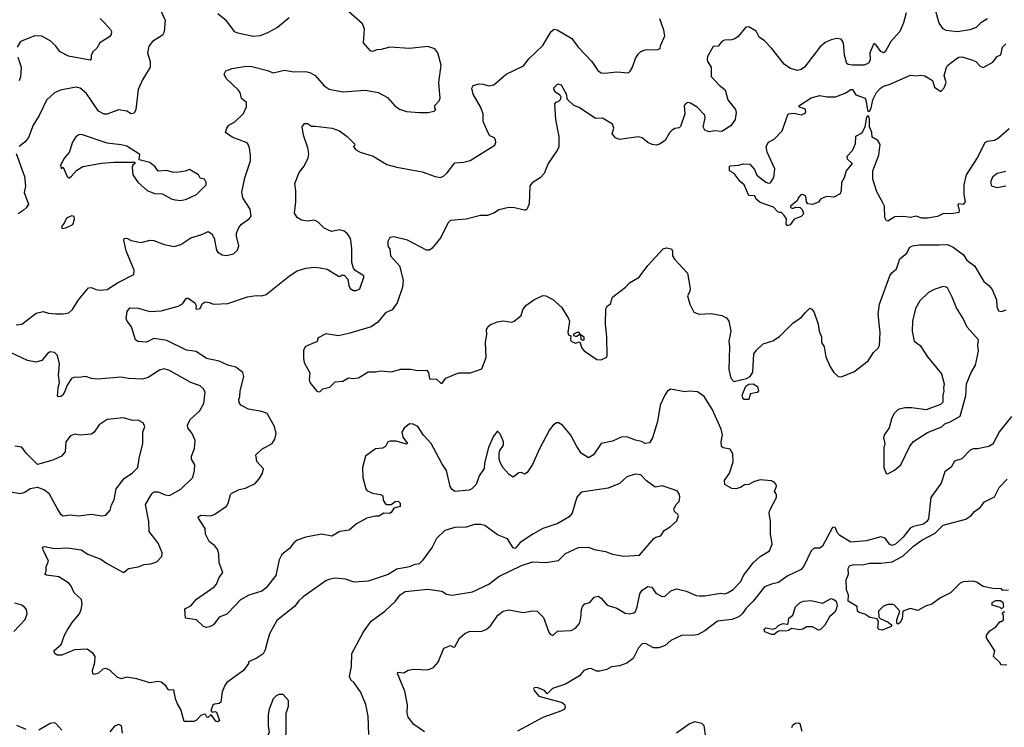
# Model space of a CAD drawing. Extents: x 2087054 to 2277909, y 548907 to 753496.
# Tile 130 of 256: x 2110709 to 2117645, y 622346 to 627328. Entities that reach past the tile are written whole.
import ezdxf

# ---------------------------------------------------------------- set-up
doc = ezdxf.new("R2010")
doc.units = 0

msp = doc.modelspace()

# ---------------------------------------------------------------- linework, layer by layer
at = {"layer": '0CON20XD'}
for points in [[(2110685, 625180), (2110725, 625185.7), (2110825, 625261.4), (2110874.2, 625274.2), (2110911.5, 625261.5), (2110965, 625256.2), (2111015, 625257.1), (2111054.7, 625265.3), (2111081.7, 625288.3), (2111122.7, 625355), (2111195, 625439.2), (2111215, 625442.9), (2111245, 625428.9), (2111275, 625423.3), (2111325, 625427.8), (2111398, 625475), (2111513.3, 625535), (2111515.8, 625565), (2111459.8, 625699.8), (2111442.9, 625775), (2111445, 625788), (2111465, 625790), (2111495, 625774.4), (2111565, 625760), (2111625, 625776.7), (2111655, 625774.3), (2111726.7, 625745), (2111797.6, 625732.4), (2111845, 625744.5), (2111915, 625791.4), (2111992.5, 625815), (2112036.4, 625836.4), (2112061.7, 625821.7), (2112079.5, 625789.5), (2112096.2, 625705), (2112105, 625692), (2112135, 625672.9), (2112165, 625667.5), (2112215, 625678.8), (2112243.3, 625705), (2112254, 625735), (2112237.1, 625805), (2112237.5, 625825), (2112252.5, 625865), (2112271.1, 625888.9), (2112326.7, 625925), (2112338.8, 625945), (2112333.8, 625995), (2112281.9, 626075), (2112274.6, 626115), (2112295, 626213.8), (2112334.4, 626335), (2112335.6, 626375), (2112327.5, 626425), (2112315.8, 626455), (2112305, 626464), (2112205, 626500.8), (2112160, 626535), (2112168.8, 626565), (2112182, 626585), (2112225, 626610), (2112285, 626668), (2112306.9, 626715), (2112307.5, 626745), (2112272.7, 626772.7), (2112262, 626815), (2112247.5, 626835), (2112163.2, 626913.2), (2112148.6, 626945), (2112161.3, 626968.7), (2112205, 626984.4), (2112305, 627001.9), (2112345, 626997.8), (2112455, 626970.8), (2112494.6, 626954.6), (2112575, 626973.1), (2112641.3, 626961.3), (2112725, 626964.5), (2112758.8, 626955), (2112790, 626935), (2112855, 626862), (2112889.1, 626839.1), (2112985, 626819.4), (2113145, 626831.9), (2113235, 626815.6), (2113301.3, 626781.3), (2113350, 626725), (2113385, 626697.5), (2113435, 626682.5), (2113525, 626674.2), (2113585, 626674), (2113630, 626685), (2113640, 626695), (2113632.5, 626705), (2113633.3, 626725), (2113663.3, 626756.7), (2113671.2, 626775), (2113664.5, 626854.5), (2113662.7, 626885), (2113677.3, 627007.3), (2113653.8, 627095), (2113632.7, 627122.7), (2113585, 627140), (2113455, 627124.3), (2113315.9, 627134.1), (2113255, 627118), (2113225, 627116.7), (2113195, 627104), (2113179.3, 627109.3), (2113130, 627165), (2113137.5, 627265), (2113125, 627300), (2113026.2, 627385)], [(2111275.9, 627335.9), (2111305, 627308.8), (2111349.2, 627259.2), (2111356, 627245), (2111354, 627225), (2111341.7, 627208.3), (2111274, 627165), (2111252.3, 627127.7), (2111225, 627102.5), (2111213.8, 627075), (2111213.3, 627055), (2111205, 627043.3), (2111052.1, 627072.1), (2110995, 627102.9), (2110965, 627142.9), (2110927.6, 627177.6), (2110865, 627211.9), (2110815, 627214.3), (2110715, 627173.8), (2110691.2, 627135)], [(2111702, 627395), (2111734.3, 627324.3), (2111727.2, 627242.8), (2111715, 627218.8), (2111645, 627174.3), (2111618, 627142), (2111610, 627095), (2111628.6, 627035), (2111628.9, 626995), (2111575.3, 626904.7), (2111545, 626836.7), (2111527.9, 626695), (2111515, 626670.6), (2111495, 626665.6), (2111465, 626683.5), (2111405, 626694.5), (2111325, 626663.3), (2111303.7, 626663.7), (2111265.6, 626685), (2111178.8, 626808.8), (2111135, 626846.7), (2111105, 626852.9), (2110997.6, 626832.4), (2110955, 626814.2), (2110898.9, 626761.1), (2110847.4, 626652.6), (2110804.4, 626585), (2110771.2, 626498.8), (2110745, 626466.2), (2110705, 626436.2)], [(2112608.6, 627341.4), (2112525.9, 627274.1), (2112456, 627235), (2112404.4, 627214.4), (2112355, 627210), (2112245, 627233.1), (2112225, 627243.1), (2112165, 627320.8), (2112105, 627369.5)], [(2116952.7, 627377.3), (2116934.3, 627305), (2116908.1, 627245), (2116845.7, 627174.3), (2116805, 627102), (2116795, 627096), (2116775, 627104.3), (2116745, 627147.1), (2116725, 627160), (2116697.3, 627095), (2116701, 627045), (2116689.7, 627025), (2116675, 627014.2), (2116655, 627009.1), (2116575, 627008.8), (2116545, 627012.9), (2116535, 627020), (2116519.3, 627079.3), (2116511.9, 627165), (2116495, 627190), (2116465, 627195.5), (2116425, 627187.5), (2116382.2, 627167.8), (2116344.7, 627135.3), (2116237.1, 626995), (2116215, 626978.1), (2116185, 626970.6), (2116135, 626985.8), (2116095, 627015.8), (2116007.5, 627125), (2115955, 627178.8), (2115918.8, 627205), (2115896.6, 627246.6), (2115845, 627278), (2115825, 627276.7), (2115769.5, 627210.5), (2115747, 627193), (2115725, 627186), (2115675, 627184), (2115655.8, 627174.2), (2115628.3, 627141.7), (2115595, 627140), (2115555, 627070), (2115552, 627048), (2115554, 627035), (2115579.1, 626995), (2115579.1, 626929.1), (2115637.4, 626867.4), (2115678, 626835), (2115698, 626765), (2115751.2, 626695), (2115756.7, 626675), (2115748, 626625), (2115719.1, 626580.9), (2115655, 626542), (2115603.6, 626546.4), (2115565, 626538.8), (2115535, 626551.2), (2115524, 626575), (2115537.1, 626635), (2115535, 626656.7), (2115482.3, 626712.3), (2115435, 626740.8), (2115415, 626744.4), (2115400.9, 626739.1), (2115390, 626725), (2115394.5, 626665), (2115364, 626576), (2115353.9, 626566.1), (2115325, 626561.8), (2115305, 626550.5), (2115287.6, 626532.4), (2115255, 626476.7), (2115215, 626451.1), (2115195, 626444.5), (2115165, 626450), (2115134.6, 626464.6), (2115095, 626495.6), (2115065, 626504.4), (2114934.1, 626485.9), (2114906.2, 626496.2), (2114882.9, 626525), (2114895.6, 626565), (2114885, 626593.8), (2114815.6, 626635.6), (2114765, 626633.3), (2114649.7, 626709.7), (2114613.8, 626725), (2114567.3, 626767.3), (2114561.4, 626805), (2114525, 626866.9), (2114505, 626874.2), (2114495, 626871.4), (2114470, 626845), (2114476.7, 626825), (2114515, 626798.8), (2114520, 626785), (2114515.7, 626764.3), (2114505, 626751.2), (2114482.5, 626745), (2114476.7, 626735), (2114482.5, 626625), (2114508.2, 626505), (2114506.2, 626433.8), (2114498.2, 626411.8), (2114431.4, 626315), (2114404.3, 626245.7), (2114375, 626213.8), (2114319.7, 626180.3), (2114302.6, 626157.4), (2114297.3, 626032.7), (2114285, 625997.5), (2114275, 625987.5), (2114265, 625987.5), (2114194.4, 626004.4), (2114155, 626005.5), (2114085, 625989.5), (2114055, 625969.5), (2114005, 625950), (2113955, 625948.9), (2113855, 625924.7), (2113745, 625914), (2113725, 625896.2), (2113674.8, 625795.2), (2113615, 625719.2), (2113596.7, 625705), (2113575, 625705.8), (2113440, 625775), (2113345, 625800), (2113317.5, 625795), (2113303, 625767), (2113302.5, 625745), (2113305, 625730), (2113317.5, 625715), (2113321.2, 625665), (2113384.2, 625594.2), (2113410, 625495), (2113406.5, 625445), (2113367.5, 625335), (2113332.5, 625285), (2113285, 625263.3), (2113231.8, 625198.2), (2113185, 625166.2), (2113035, 625120.5), (2112955, 625103.5), (2112865, 625116.2), (2112811.7, 625088.3), (2112805, 625062.5), (2112723.6, 625026.4), (2112708.3, 625001.7), (2112707.5, 624945), (2112714.2, 624915), (2112752.3, 624842.3), (2112749.2, 624795), (2112754, 624775), (2112801.7, 624711.7), (2112815, 624707.5), (2112825, 624710), (2112845, 624730), (2112895, 624741.2), (2112931.2, 624778.8), (2112985, 624783.8), (2113025, 624806.7), (2113055, 624801.2), (2113095, 624806), (2113165, 624850), (2113215, 624848.8), (2113255, 624856.7), (2113325, 624850), (2113395, 624868.8), (2113461.7, 624868.3), (2113515, 624857.5), (2113575, 624860), (2113590, 624845), (2113595, 624800), (2113645, 624796.7), (2113675, 624770), (2113685, 624770), (2113710, 624805), (2113784.5, 624835.5), (2113805, 624841.4), (2113885, 624842), (2113965, 624870.8), (2113995, 624950), (2113990, 625055), (2114000, 625115), (2113997.5, 625145), (2114007.5, 625165), (2114025, 625181.2), (2114075, 625202), (2114115, 625208), (2114175, 625199.2), (2114193.3, 625205), (2114241.2, 625245), (2114254, 625285), (2114273.8, 625315), (2114330, 625355), (2114395, 625386), (2114415, 625384), (2114465, 625358), (2114525, 625303.3), (2114576, 625225), (2114582, 625205), (2114570, 625125), (2114575, 625110), (2114591.7, 625101.7), (2114588.8, 625075), (2114593.8, 625065), (2114625, 625050), (2114655, 625060), (2114670, 625015), (2114686.1, 624996.1), (2114775, 624936.7), (2114806.4, 624933.6), (2114845, 624952.5), (2114848, 624965), (2114845.7, 625094.3), (2114836.2, 625185), (2114837, 625293), (2114848.3, 625311.7), (2114871.2, 625328.8), (2114885.6, 625375), (2114975.6, 625444.4), (2115005, 625476), (2115073.3, 625515), (2115133.2, 625596.8), (2115242.5, 625715), (2115265, 625722), (2115300, 625715), (2115307.7, 625697.7), (2115308.8, 625665), (2115321.7, 625641.7)], [(2115065, 627086), (2115085.4, 627104.6), (2115115, 627117.1), (2115205, 627117.5), (2115220, 627125), (2115222.5, 627145), (2115253.8, 627215), (2115247.5, 627255), (2115218.1, 627335)], [(2117526.2, 627335), (2117480, 627305), (2117446.6, 627273.4), (2117402.1, 627257.9), (2117315, 627243.5), (2117235, 627252.2), (2117214.4, 627265), (2117185, 627304), (2117160.6, 627395)], [(2113560, 622315), (2113486.2, 622365), (2113445, 622417.5), (2113438.8, 622445), (2113442, 622505), (2113421.2, 622601.2), (2113371.2, 622725), (2113372.5, 622735), (2113415, 622730), (2113445, 622748.8), (2113486.4, 622756.4), (2113585, 622750), (2113625, 622766.2), (2113657.5, 622805), (2113697, 622903), (2113745, 622922.5), (2113765, 622910), (2113775, 622912.5), (2113806.7, 622973.3), (2113845, 623007.1), (2113875, 623020), (2113965, 623022.9), (2113996.2, 623033.8), (2114027, 623063), (2114077.5, 623135), (2114115, 623164.2), (2114155, 623172.5), (2114255, 623154.4), (2114325, 623165.6), (2114355, 623164), (2114398.8, 623118.8), (2114436.2, 623015), (2114445, 623001.2), (2114465, 622992), (2114497.7, 623022.3), (2114595, 623027.5), (2114625, 623044), (2114652.1, 623077.9), (2114661.9, 623115), (2114665.8, 623175), (2114673, 623197), (2114690, 623215), (2114725, 623224.2), (2114755, 623262), (2114785, 623268.8), (2114805.7, 623255.7), (2114846.8, 623206.8), (2114915, 623184), (2114975, 623148.8), (2115005, 623146), (2115035, 623152), (2115047.6, 623162.4), (2115059.5, 623195), (2115076.5, 623285), (2115095, 623312.9), (2115135, 623338.6), (2115163, 623333), (2115191.3, 623291.3), (2115235, 623266), (2115255, 623270), (2115295, 623307.1), (2115335, 623321.2), (2115405, 623303.8), (2115474.5, 623274.5), (2115495, 623271.4), (2115535, 623271.9), (2115645, 623290.8), (2115675, 623286.2), (2115695, 623292.5), (2115735, 623316), (2115788.1, 623371.9), (2115808.9, 623415), (2115875.3, 623504.7), (2115925, 623548.1), (2115990.3, 623589.7), (2116010, 623635), (2115999.1, 623709.1), (2115999.2, 623795), (2115988.8, 623855), (2115993.8, 623875), (2116041.2, 623965), (2116040, 623985), (2116027, 624007), (2116040, 624045), (2116037.5, 624055), (2116023, 624073), (2116005, 624082.5), (2115925, 624089.2), (2115877.5, 624075), (2115845, 624056.7), (2115815, 624052.5), (2115787.5, 624035), (2115755, 624024.5), (2115725, 624026.9), (2115676, 624055), (2115674.3, 624085), (2115709.2, 624135), (2115734, 624215), (2115732.7, 624272.7), (2115714.1, 624304.1), (2115664.2, 624314.2), (2115653.9, 624323.9), (2115651.2, 624355), (2115659.2, 624405), (2115651.4, 624445), (2115588.1, 624585), (2115531.2, 624675), (2115485, 624708.8), (2115425, 624713.3), (2115395, 624707.5), (2115293.9, 624726.1), (2115270.5, 624709.5), (2115253.3, 624685), (2115221.2, 624615), (2115201.7, 624498.3), (2115168, 624385), (2115145, 624348.8), (2115115, 624343.8), (2115089.2, 624359.2), (2115047.4, 624367.4), (2114985, 624390.6), (2114945, 624388.1), (2114885, 624361.4), (2114806.4, 624343.6), (2114751.2, 624265), (2114715, 624243.8), (2114665, 624276.7), (2114633.1, 624323.1), (2114592.4, 624402.4), (2114533.2, 624473.2), (2114505, 624490), (2114490.8, 624489.2), (2114467.3, 624472.7), (2114440.3, 624439.7), (2114367.6, 624302.4), (2114322.7, 624197.3), (2114285, 624140), (2114265, 624127.5), (2114245, 624140), (2114225, 624136.7), (2114185, 624106.7), (2114156.7, 624125), (2114115, 624172.5), (2114096.7, 624205), (2114087.5, 624235), (2114087.5, 624275), (2114092.5, 624295), (2114116.4, 624333.6), (2114116.7, 624355), (2114097, 624407), (2114078.3, 624428.3), (2114071.7, 624428.3), (2114047.5, 624395), (2114012.7, 624317.3), (2113983.8, 624205), (2113980.5, 624169.5), (2113945, 624117.5), (2113924.2, 624055), (2113895, 624025.8), (2113875, 624015.8), (2113775, 624006.2), (2113755, 624020), (2113742.1, 624042.1), (2113715.7, 624155), (2113683.6, 624203.6), (2113608.6, 624345), (2113552.6, 624402.6), (2113515, 624464.2), (2113481.3, 624481.3), (2113455, 624481.9), (2113418.6, 624451.4), (2113400.8, 624425), (2113408, 624388), (2113440, 624345), (2113435, 624340), (2113361.7, 624361.7), (2113318.3, 624361.7), (2113303.6, 624356.4), (2113285, 624322.5), (2113265, 624312.5), (2113215, 624306.7), (2113144.3, 624255.7), (2113124.3, 624175), (2113126, 624105), (2113146.7, 624025), (2113154.2, 624014.2), (2113194.3, 623994.3), (2113250, 623985), (2113267.5, 623975), (2113270.8, 623945), (2113282.9, 623922.9), (2113295, 623915.8), (2113326.2, 623913.8), (2113355, 623936.7), (2113375, 623938.8), (2113388.8, 623925), (2113389.3, 623900.7), (2113345, 623890), (2113325, 623857.5), (2113315, 623852.5), (2113275, 623854), (2113238.1, 623831.9), (2113215, 623832.5), (2113155, 623819.2), (2113081.3, 623778.7), (2113030, 623735), (2112965, 623725.6), (2112907, 623693), (2112835, 623705.6), (2112725.7, 623684.3), (2112665, 623664.4), (2112641.4, 623645), (2112610.8, 623605), (2112556.4, 623563.6), (2112537.5, 623525), (2112514.3, 623415), (2112445, 623327.1), (2112415, 623304.5), (2112323.1, 623276.9), (2112265.5, 623244.5), (2112231.7, 623208.3), (2112167.9, 623142.1), (2112115, 623120.8), (2112075, 623068.8), (2112047.3, 623052.7), (2112025, 623048.8), (2112005, 623056.2), (2111953.6, 623103.6), (2111877.5, 623115), (2111873.3, 623175), (2111876.7, 623183.3), (2111915, 623200.8), (2111955, 623249.4), (2112078.6, 623335), (2112095.6, 623355), (2112115, 623400), (2112140, 623435), (2112114.2, 623505), (2112112.9, 623565), (2112105.4, 623595.4), (2112084.5, 623624.5), (2112044.2, 623655), (2112017.1, 623705), (2112015.9, 623745.9), (2111963.8, 623825), (2111985, 623839.2), (2112055, 623834.3), (2112085, 623847.5), (2112165, 623903.8), (2112177.5, 623925), (2112194.3, 623985.7), (2112204.2, 623995.8), (2112255, 624021.4), (2112300.9, 624029.1), (2112367.8, 624062.2), (2112396.9, 624095), (2112420.8, 624135), (2112425.8, 624165), (2112378.7, 624218.7), (2112372, 624265), (2112413.8, 624305), (2112488.8, 624345), (2112505.8, 624374.2), (2112516.2, 624415), (2112503.8, 624465), (2112452.5, 624555), (2112415, 624570), (2112320, 624585), (2112267.5, 624615), (2112255, 624632.5), (2112252, 624655), (2112260, 624675), (2112261.4, 624715), (2112287.1, 624815), (2112280, 624845), (2112231.8, 624881.8), (2112175, 624895.4), (2112113.8, 624925), (2112025, 624942.7), (2111953, 624993), (2111885, 625001.1), (2111745, 625070), (2111653.9, 625083.9), (2111602.7, 625057.3), (2111541.4, 625061.4), (2111525, 625073.3), (2111496, 625165), (2111466.7, 625205), (2111460, 625225), (2111466.1, 625273.9), (2111485, 625300), (2111545, 625296.5), (2111625, 625274.4), (2111705, 625278.6), (2111825, 625312), (2111855, 625328.8), (2111885, 625367.5), (2111895, 625366.7), (2111944, 625335), (2111953.3, 625315), (2111950, 625295), (2111955, 625291.2), (2111980, 625295), (2111995, 625327.5), (2112015, 625341.2), (2112045, 625338), (2112075, 625326), (2112175, 625329.4), (2112315, 625378), (2112375, 625386.2), (2112415, 625384.2), (2112445, 625392.5), (2112610, 625525), (2112665, 625560), (2112725, 625579.4), (2112785, 625585.8), (2112825, 625582), (2112875, 625571.4), (2112955, 625522.5), (2112965, 625520), (2112975, 625530), (2112995, 625530), (2113021.7, 625501.7), (2113027, 625457), (2113037.5, 625435), (2113060.7, 625420.7), (2113079.3, 625420.7), (2113106.4, 625433.6), (2113133.8, 625515), (2113132.5, 625525), (2113071.7, 625561.7), (2113060, 625580), (2113049.5, 625619.5), (2113049.5, 625715), (2113042.5, 625775), (2113035, 625798), (2113015, 625822.5), (2112995, 625838.6), (2112965, 625848), (2112905, 625836.2), (2112855, 625861.2), (2112812.4, 625902.4), (2112785.8, 625915.8), (2112735, 625910.8), (2112695, 625916), (2112663.8, 625935), (2112646, 625965), (2112654.2, 626045), (2112653.9, 626123.9), (2112646.7, 626175), (2112677.3, 626252.7), (2112712.1, 626297.9), (2112740.6, 626355), (2112746.6, 626383.4), (2112740, 626425), (2112708, 626515), (2112700, 626575), (2112715, 626596.7), (2112725, 626597.5), (2112737, 626597), (2112765, 626577.5), (2112791.2, 626578.8), (2112910, 626565), (2112962.5, 626545), (2113016.7, 626505), (2113067.5, 626455), (2113070, 626445), (2113060, 626435), (2113075, 626413.8), (2113107.5, 626395), (2113198.5, 626368.5), (2113295, 626309.2), (2113365, 626289.2), (2113545, 626257.5), (2113635, 626224.2), (2113673, 626217), (2113693.6, 626226.4), (2113719.5, 626250.5), (2113775, 626321.2), (2113835, 626324), (2113883.1, 626336.9), (2114056.2, 626445), (2114063.8, 626465), (2114061.7, 626481.7), (2114055, 626496.7), (2114021.7, 626511.7), (2114006.4, 626536.4), (2113975, 626612.5), (2113974.5, 626665), (2113955.9, 626714.1), (2113904.7, 626804.7), (2113894.6, 626845), (2113904.4, 626865), (2113945.6, 626875.6), (2113975, 626874.4), (2114015, 626863.1), (2114049.4, 626870.6), (2114135, 626945.5), (2114257.6, 627002.4), (2114295, 627053.8), (2114395, 627146), (2114452.9, 627245), (2114475, 627262), (2114495, 627257.5), (2114599.2, 627195), (2114643.8, 627133.8), (2114739.2, 627035), (2114780.9, 626970.9), (2114805, 626954.2), (2114831.7, 626951.7), (2114915, 626960.8), (2114996.7, 626955), (2115010, 626965), (2115025, 626993.3), (2115046.9, 627055), (2115065, 627086)], [(2116785, 626048.8), (2116747, 626117), (2116718.6, 626205), (2116720, 626265), (2116760, 626375), (2116770.7, 626450.7), (2116755, 626477.5), (2116715, 626500), (2116711.2, 626535), (2116696.2, 626575), (2116695, 626630), (2116685, 626653.3), (2116675, 626642.5), (2116662, 626575), (2116640.7, 626529.3), (2116596.2, 626505), (2116593.8, 626455), (2116583.8, 626425), (2116573.8, 626405), (2116536, 626365), (2116537.7, 626347.7), (2116572.5, 626315), (2116530, 626265), (2116517.5, 626215), (2116498.3, 626181.7), (2116496.7, 626125), (2116487.7, 626102.3), (2116445, 626078.8), (2116395, 626083.3), (2116370, 626075), (2116350, 626065), (2116335, 626042.5), (2116295, 626026.7), (2116260.7, 626030.7), (2116252.5, 626045), (2116247.5, 626085), (2116226.4, 626096.4), (2116212.5, 626095), (2116195, 626077.5), (2116186.2, 626053.8), (2116140, 626015), (2116140, 626005), (2116155, 626000), (2116175, 626007.5), (2116207, 626007), (2116221.7, 625991.7), (2116230, 625965), (2116226.7, 625955), (2116215, 625942), (2116165.9, 625924.1), (2116136.7, 625885), (2116125, 625880), (2116115, 625880), (2116108.3, 625888.3), (2116110, 625925), (2116095, 625950), (2116075, 625970), (2116061.7, 625971.7), (2116050, 625975), (2116018.3, 626008.3), (2115925, 626042), (2115897.5, 626065), (2115888.3, 626088.3), (2115845, 626090), (2115813.3, 626165), (2115785, 626190), (2115742.5, 626245), (2115710, 626265), (2115710, 626295), (2115715, 626300), (2115775, 626303.3), (2115805, 626313.8), (2115851.7, 626311.7), (2115885, 626272.5), (2115902.5, 626232.5), (2115965, 626184.2), (2115985, 626176.2), (2115999.2, 626180.8), (2116022.3, 626217.7), (2116027.5, 626277.5), (2115975, 626396.7), (2115967.8, 626435), (2115983.9, 626466.1), (2116025, 626487.5), (2116080, 626545), (2116123.6, 626666.4), (2116165, 626670), (2116215, 626658), (2116233.3, 626665), (2116246.2, 626675), (2116245, 626697.5), (2116201.7, 626711.7), (2116198.3, 626721.7), (2116285, 626779.2), (2116345, 626793.8), (2116395, 626784.2), (2116455.6, 626784.4), (2116525, 626811.4), (2116565, 626836.9), (2116575, 626836.9), (2116599.6, 626799.6), (2116663.8, 626775), (2116670, 626765), (2116681.7, 626691.7), (2116685, 626682.5), (2116695, 626683.8), (2116707.9, 626705), (2116718.2, 626765), (2116744.7, 626815.3), (2116773.8, 626846.2), (2116795, 626860.5), (2116835, 626870.9), (2116985, 626937.5), (2117025, 626933.8), (2117055, 626938.8), (2117085, 626933.3), (2117139.5, 626899.5), (2117152.7, 626852.7), (2117197, 626823), (2117220.5, 626849.5), (2117236.2, 626885), (2117221.2, 626935), (2117237.3, 626992.7), (2117245, 627006.7), (2117305, 627052.5), (2117325, 627064.3), (2117345, 627067.3), (2117408.5, 627048.5), (2117445, 627032.9), (2117475, 627000), (2117495, 626990.8), (2117565, 627030), (2117595, 627070), (2117620, 627080), (2117632.2, 627135), (2117655, 627158.9)], [(2110695.8, 627065), (2110720, 626995), (2110715.6, 626925), (2110705, 626896.7)], [(2111845, 626056), (2111885, 626064), (2111953.6, 626096.4), (2112022.5, 626165), (2112021.7, 626181.7), (2112010, 626205), (2111981.7, 626211.7), (2111970, 626235), (2111905, 626273.3), (2111875, 626262.5), (2111815, 626253.3), (2111785, 626253.8), (2111743.6, 626266.4), (2111685, 626262.5), (2111663, 626293), (2111625, 626322.5), (2111551.7, 626341.7), (2111555, 626380), (2111465, 626436.7), (2111425, 626448), (2111325, 626458.9), (2111145, 626519.2), (2111125, 626517.5), (2111105.7, 626504.3), (2111082, 626465), (2111056.8, 626393.2), (2111024, 626355), (2110997.5, 626305), (2111001.7, 626281.7), (2111015, 626290), (2111043.9, 626223.9), (2111055, 626212.5), (2111075, 626226.2), (2111110.7, 626269.3), (2111155, 626294.3), (2111285, 626317.1), (2111375.8, 626324.2), (2111520, 626325), (2111520, 626315), (2111506.4, 626303.6), (2111501.7, 626288.3), (2111506.1, 626236.1), (2111542.5, 626185), (2111607.5, 626125), (2111660, 626105), (2111715, 626103.3), (2111776.4, 626066.4), (2111805, 626058.8), (2111845, 626056)], [(2117679.8, 626560.2), (2117604, 626495), (2117575, 626478.5), (2117525, 626470.9), (2117508.7, 626461.3), (2117453.6, 626356.4), (2117375.6, 626235), (2117360.8, 626165), (2117360, 626095), (2117370, 626045), (2117355, 626027.5), (2117325, 626032.5), (2117317.5, 626025), (2117327.5, 625985), (2117325, 625970), (2117275, 625961.2), (2117217, 625963), (2117175, 625942.5), (2117105, 625930), (2117065, 625931.4), (2117025, 625945.7), (2116985, 625934.4), (2116935, 625942.9), (2116875, 625940), (2116825, 625910), (2116815, 625912.5), (2116804, 625935), (2116802, 626015), (2116785, 626048.8)], [(2110684.4, 626385), (2110744.2, 626225), (2110750, 626155), (2110740.5, 626110.5), (2110771.2, 626028.8), (2110755.9, 626004.1), (2110734.3, 625985.7), (2110697.6, 625962.4)], [(2117655, 626156.4), (2117595, 626143.5), (2117556.6, 626156.6), (2117549.4, 626185), (2117565, 626223.3), (2117595, 626247.5), (2117655, 626261.2)], [(2111008.3, 625858.3), (2111035, 625863.3), (2111083, 625887), (2111096.4, 625923.6), (2111093, 625943), (2111075, 625946.7), (2111040, 625930), (2111022.5, 625895), (2111003, 625873), (2111008.3, 625858.3)], [(2115321.7, 625641.7), (2115413.9, 625543.9), (2115431.2, 625435), (2115428.8, 625415), (2115413.9, 625383.9), (2115430, 625325), (2115458.6, 625268.6), (2115495, 625255.7), (2115579.3, 625259.3), (2115655, 625245.7), (2115689.1, 625229.1), (2115705.6, 625205.6), (2115717.5, 625135), (2115704.6, 625065), (2115709.5, 625025), (2115705.5, 624864.5), (2115718.2, 624805), (2115740.3, 624780.3), (2115829.1, 624800.9), (2115855.7, 624815), (2115873.2, 624846.8), (2115881.1, 624975), (2115898.3, 625001.7), (2115946.7, 625045), (2116015, 625067.5), (2116061.7, 625098.3), (2116155, 625192.5), (2116216.7, 625235), (2116244, 625266), (2116275, 625297.5), (2116289.3, 625289.3), (2116305, 625267.5), (2116334, 625185), (2116342, 625135), (2116356.7, 625095), (2116357.5, 625055), (2116376.7, 625025), (2116386.7, 624955), (2116417.5, 624885), (2116443.3, 624845), (2116475, 624816.7), (2116495, 624813.8), (2116585, 624850), (2116685, 624927.5), (2116723.8, 624985), (2116756.7, 625015), (2116765.8, 625034.2), (2116770.8, 625125), (2116757.1, 625255), (2116766.2, 625325), (2116839.5, 625525), (2116851.9, 625545), (2116886.1, 625573.9), (2116909.4, 625645), (2116958, 625685), (2116976.7, 625725), (2116997.5, 625735), (2117047, 625743), (2117185, 625742.2), (2117245, 625744.3), (2117285, 625727.1), (2117355, 625676), (2117381.2, 625635), (2117436.2, 625595), (2117500.8, 625485), (2117536.9, 625456.9), (2117559.1, 625429.1), (2117590.8, 625355), (2117592.9, 625307.1), (2117605, 625278), (2117625, 625274.3), (2117657.5, 625285)], [(2116825, 624130), (2116872.3, 624157.7), (2116916, 624195), (2116978.6, 624325), (2117005, 624357.5), (2117105, 624420.8), (2117205, 624462), (2117225, 624482), (2117264.2, 624495.8), (2117334.3, 624535.7), (2117375, 624680), (2117378, 624765), (2117412, 624845), (2117441.9, 624895), (2117462.9, 624995), (2117459.4, 625035), (2117464, 625075), (2117382.5, 625162.5), (2117356.2, 625225), (2117308.7, 625298.7), (2117278.6, 625375), (2117246.7, 625435), (2117235.9, 625445.9), (2117215, 625448.8), (2117151.2, 625428.8), (2117112.1, 625407.9), (2117050.9, 625349.1), (2117019.2, 625295), (2116999.2, 625205), (2116995.7, 625135), (2117010.8, 625065), (2117051.2, 625035), (2117103.8, 624955), (2117202, 624835), (2117222, 624765), (2117216.7, 624735), (2117220, 624715), (2117211.2, 624685), (2117212.5, 624635), (2117195, 624620), (2117095, 624582.5), (2116993.9, 624596.1), (2116945, 624596), (2116897.3, 624582.7), (2116868, 624555), (2116852, 624525), (2116834, 624455), (2116801.7, 624408.3), (2116794, 624385), (2116803.3, 624345), (2116796.7, 624315), (2116797.5, 624175), (2116813, 624133), (2116825, 624130)], [(2114673, 625073), (2114685, 625073.3), (2114685, 625092.5), (2114660, 625110), (2114650, 625125), (2114635, 625126.2), (2114610, 625115), (2114610, 625105), (2114625, 625100), (2114635, 625100), (2114645, 625110), (2114660, 625110), (2114661.7, 625081.7), (2114673, 625073)], [(2111940.8, 624155), (2111944, 624195), (2111920, 624235), (2111918.8, 624255), (2111941.2, 624308.8), (2111945.6, 624365), (2111923.1, 624415), (2111894.4, 624455), (2111891.4, 624475), (2111912.9, 624515), (2111975, 624572.9), (2112005.6, 624625), (2112015.7, 624705), (2112001.7, 624731.7), (2111981.2, 624751.2), (2111913.8, 624775), (2111760.9, 624860.9), (2111725, 624869.5), (2111695, 624860), (2111615, 624807.9), (2111575, 624796.9), (2111475, 624801.5), (2111425, 624811.1), (2111257, 624797), (2111215, 624802.9), (2111175, 624817.1), (2111125, 624809.2), (2111095, 624812.5), (2111075, 624801.2), (2111044.6, 624755.4), (2111024.2, 624705), (2111013.8, 624685), (2111000, 624675), (2110985, 624672), (2110976.7, 624676.7), (2110980, 624735), (2110989.4, 624775), (2110982.9, 624825), (2110990, 624905), (2110976, 624965), (2110955, 624986), (2110925, 624988.8), (2110905, 624978.8), (2110865, 624928.8), (2110823.2, 624916.8), (2110765, 624928.6), (2110645, 624984.3)], [(2115845, 624653.3), (2115813.5, 624655), (2115802.9, 624665), (2115797.8, 624685), (2115825, 624748.9), (2115845, 624762.5), (2115875, 624763.6), (2115906.2, 624745), (2115914.4, 624715), (2115905, 624703.1), (2115855.8, 624694.2), (2115845, 624653.3)], [(2110645, 624003.5), (2110715, 623991.9), (2110745, 624002.5), (2110783.1, 624026.9), (2110835, 624037.1), (2110885, 624018.6), (2110915.4, 623995.4), (2110977.4, 623877.4), (2110997.3, 623847.3), (2111015, 623836.2), (2111065, 623842.5), (2111123.9, 623836.1), (2111215.9, 623845.9), (2111285, 623834), (2111315, 623840), (2111346.2, 623875), (2111355, 623912.5), (2111375, 623947.5), (2111388, 624025), (2111445, 624098), (2111505, 624138.8), (2111542, 624175), (2111550.6, 624239.4), (2111575.8, 624345), (2111577.5, 624425), (2111590, 624465), (2111579.3, 624489.3), (2111545, 624507.5), (2111503, 624507), (2111440, 624525), (2111325, 624512.5), (2111270, 624475), (2111234, 624425), (2111215, 624409.2), (2111135, 624403.8), (2111095, 624410), (2111065, 624396.2), (2111033.8, 624355), (2111030, 624285), (2111003.9, 624256.1), (2110943.9, 624226.1), (2110835, 624196.7), (2110755.8, 624275.8), (2110725, 624319.2), (2110674.2, 624325.8)], [(2117695.7, 624535), (2117611.1, 624428.9), (2117565, 624340), (2117535.7, 624324.3), (2117455, 624305.8), (2117425, 624305.7), (2117405, 624297.1), (2117345, 624236), (2117295, 624219.2), (2117271.2, 624178.8), (2117226.2, 624145), (2117200, 624065), (2117127.8, 623965), (2117110, 623815), (2117098.9, 623795), (2117075, 623777.1), (2117005, 623760.6), (2116981.3, 623748.7), (2116931.8, 623685), (2116878.2, 623635), (2116855, 623625.4), (2116835.5, 623635), (2116805, 623677.5), (2116775, 623687.3), (2116675, 623658.5), (2116565, 623650.6), (2116487, 623697), (2116468.8, 623718.8), (2116455, 623750), (2116445, 623756), (2116435, 623752), (2116365, 623622), (2116345, 623608), (2116305, 623607.5), (2116285, 623588.8), (2116235.5, 623485), (2116215, 623457.1), (2116115, 623410), (2116055, 623365.8), (2116005, 623354.4), (2115955.4, 623334.6), (2115875, 623234.4), (2115825.7, 623184.2), (2115798.8, 623145), (2115775.2, 623124.8), (2115725, 623105.8), (2115625, 623094.4), (2115535, 623025.7), (2115489.7, 623000.3), (2115451.7, 622991.7), (2115375, 622995.8), (2115295, 622957.8), (2115255, 622923.1), (2115212.5, 622905), (2115175, 622905.6), (2115116.8, 622936.8), (2115095, 622932.9), (2115067.8, 622905), (2115030.3, 622829.7), (2114985, 622798.8), (2114935, 622780), (2114877.7, 622772.3), (2114845.9, 622754.1), (2114795, 622740.6), (2114772, 622742), (2114735, 622761.4), (2114715, 622758.1), (2114683.8, 622745), (2114652.3, 622707.7), (2114555, 622649.4), (2114461.5, 622618.5), (2114425, 622582.5), (2114406, 622606), (2114355, 622625.8), (2114332.5, 622625), (2114327.5, 622615), (2114332.5, 622605), (2114366.2, 622565), (2114531.7, 622521.7), (2114548.8, 622505), (2114551.2, 622485), (2114546.2, 622475), (2114525, 622462.5), (2114395, 622414.2), (2114215, 622318)], [(2113168, 622295), (2113164, 622425), (2113147, 622507), (2113110, 622595), (2113065, 622660), (2113041.2, 622681.2), (2113031.9, 622705), (2113045.5, 622775), (2113048.6, 622865), (2113130.6, 623019.4), (2113185, 623093.8), (2113282, 623165), (2113356.2, 623235), (2113390.5, 623279.5), (2113425, 623302.5), (2113585, 623318.6), (2113684, 623304), (2113715, 623284.2), (2113755, 623275.8), (2113899.5, 623300.5), (2114015, 623354.3), (2114085, 623407.1), (2114244.5, 623485.5), (2114325, 623510.8), (2114415, 623507.5), (2114505, 623521.2), (2114555, 623569.2), (2114645, 623611.5), (2114715, 623614.2), (2114755, 623597.5), (2114835, 623584.4), (2114884.6, 623564.6), (2114965, 623551.1), (2115075, 623557.5), (2115175.3, 623674.7), (2115191.2, 623685), (2115226.6, 623693.4), (2115248.3, 623731.7), (2115292.2, 623757.8), (2115339.1, 623800.9), (2115350, 623835), (2115346.2, 623845), (2115322, 623865), (2115317.5, 623885), (2115334.3, 623915), (2115354.4, 623935.6), (2115360, 623965), (2115355.9, 623985.9), (2115341.2, 624011.2), (2115235, 624046), (2115185, 624036.7), (2115125, 624081.2), (2115084.5, 624124.5), (2115045, 624129.5), (2114985, 624108.6), (2114935, 624063.3), (2114855, 624030.6), (2114665, 624000.8), (2114635, 623966.7), (2114601.9, 623855), (2114580.9, 623829.1), (2114499.5, 623780.5), (2114395, 623745.7), (2114323, 623707), (2114235, 623648), (2114200, 623605), (2114185, 623610), (2114145, 623674), (2114075, 623702), (2113985, 623767.5), (2113954.2, 623774.2), (2113913, 623773), (2113855, 623756.2), (2113775, 623753.8), (2113705, 623732.5), (2113644.6, 623675.4), (2113614.3, 623615), (2113545, 623518), (2113522.3, 623497.7), (2113485, 623490), (2113454.3, 623475.7), (2113365, 623460), (2113305, 623421.4), (2113165, 623374.2), (2113065, 623369.2), (2113005, 623389.2), (2112935, 623395.8), (2112895, 623390), (2112865, 623377.5), (2112706, 623265), (2112675, 623237.5), (2112645, 623197.1), (2112521.1, 623098.9), (2112468.6, 623005), (2112454.2, 622955), (2112438.8, 622891.2), (2112425, 622863.3), (2112375, 622830), (2112321.7, 622808.3), (2112320, 622795), (2112286.7, 622745), (2112169.4, 622660.6), (2112155, 622641.2), (2112136.5, 622595), (2112125, 622524), (2112115, 622512.9), (2112080.5, 622509.5), (2112068.9, 622501.1), (2112056.7, 622465), (2112065, 622452.5), (2112085, 622457.5), (2112095, 622453.8), (2112115.8, 622395), (2112105, 622383.8), (2112090.5, 622390.5), (2112060.7, 622430.7), (2112055, 622433.3), (2112035, 622416.2), (2112026.7, 622416.7), (2112017.3, 622437.3), (2112009.4, 622439.4), (2111985, 622428.9), (2111955, 622397.1), (2111935, 622386.9), (2111867.3, 622387.3), (2111845, 622472.5), (2111820.9, 622510.9), (2111807.7, 622547.7), (2111795, 622610), (2111765, 622607.5), (2111755, 622612.5), (2111737.7, 622637.7), (2111705, 622664), (2111685, 622668), (2111625, 622659.2), (2111535, 622686.9), (2111465, 622699.5), (2111425, 622688.2), (2111395, 622698.8), (2111345, 622748.9), (2111315, 622761.4), (2111294.4, 622755.6), (2111265, 622728), (2111235, 622717.5), (2111225, 622722.5), (2111222, 622745), (2111238.7, 622801.3), (2111241.4, 622845), (2111228, 622865), (2111185, 622897.5), (2111095, 622891.5), (2111005, 622854.5), (2110973.3, 622855), (2110956.2, 622865), (2110951.2, 622875), (2110953.1, 622886.9), (2111001.7, 622928.3), (2111025.5, 622995), (2111046.5, 623033.5), (2111079.5, 623085), (2111130.5, 623145), (2111143.5, 623175), (2111149.5, 623215), (2111145.4, 623245.4), (2111092.4, 623292.4), (2111068.9, 623345), (2111055, 623361.9), (2110985, 623405.4), (2110897, 623417), (2110887.5, 623425), (2110896.1, 623443.9), (2110895.8, 623475), (2110911.4, 623515), (2110873.8, 623595), (2110870, 623615), (2110885, 623620), (2110955.6, 623605.6), (2111045, 623610), (2111143.3, 623595), (2111190, 623565), (2111280.8, 623530.8), (2111320.7, 623500.7), (2111435, 623439.6), (2111445, 623439.1), (2111476, 623465), (2111545, 623476.5), (2111585, 623491.4), (2111633, 623497), (2111675, 623510.8), (2111711.2, 623548.8), (2111714, 623575), (2111683.6, 623643.6), (2111621.5, 623725), (2111618.1, 623795), (2111595.5, 623915), (2111640.5, 623989.5), (2111655, 624003.1), (2111685, 624003.1), (2111735, 623982.5), (2111765, 623979.2), (2111845, 624022), (2111930, 624105), (2111940.8, 624155)], [(2117675, 623312.5), (2117635, 623310), (2117625, 623320), (2117565, 623323.3), (2117495, 623336.7), (2117448.3, 623368.3), (2117425, 623376.2), (2117355, 623371.2), (2117335, 623360), (2117265, 623293.8), (2117195, 623258.8), (2117135, 623213.8), (2117090.5, 623199.5), (2117035, 623167.5), (2116985, 623183.8), (2116930, 623165), (2116925, 623110), (2116912.5, 623085), (2116895, 623072.5), (2116888.3, 623078.3), (2116888.3, 623101.7), (2116910, 623165), (2116872.5, 623205), (2116860.5, 623210.5), (2116825, 623210), (2116795, 623200), (2116758, 623165), (2116761.2, 623121.2), (2116771.2, 623111.2), (2116826.1, 623086.1), (2116852.5, 623065), (2116847.5, 623055), (2116785, 623030), (2116763.3, 623035), (2116754, 623045), (2116758.8, 623088.8), (2116748.8, 623108.8), (2116698.3, 623118.3), (2116663.6, 623143.6), (2116622.5, 623155), (2116610, 623165), (2116607.7, 623197.7), (2116545.6, 623235), (2116547.1, 623277.1), (2116534.5, 623315), (2116532, 623385), (2116546.7, 623425), (2116544.3, 623465), (2116555, 623482.5), (2116585, 623493.3), (2116645, 623490.5), (2116695, 623502.2), (2116775, 623502.2), (2116855, 623511.5), (2116929.9, 623550.1), (2117005, 623622.3), (2117065, 623662.9), (2117158.1, 623711.9), (2117215, 623768.9), (2117375, 623810.8), (2117415, 623838.8), (2117436.2, 623865), (2117475, 623893.3), (2117505, 623933.8), (2117575, 623970), (2117608.6, 624035), (2117665, 624093.3)], [(2116025, 623000), (2116005, 623000), (2115958.3, 623018.3), (2115952.5, 623035), (2115965, 623046), (2116015, 623036.7), (2116036.2, 623043.8), (2116055, 623062.5), (2116085, 623076.7), (2116115, 623072.5), (2116123, 623077), (2116127.5, 623115), (2116154.4, 623135.6), (2116173.8, 623195), (2116206.7, 623225), (2116230, 623235), (2116285, 623240), (2116365, 623220.8), (2116425, 623251.9), (2116445, 623247.1), (2116460, 623235), (2116466.5, 623205), (2116461.4, 623175), (2116448, 623155), (2116413.3, 623125), (2116381.2, 623065), (2116347, 623033), (2116335, 623030), (2116295, 623053.8), (2116255, 623054), (2116225, 623036.2), (2116205, 623032), (2116145, 623042.5), (2116125, 623027.5), (2116106.4, 623023.6), (2116063.6, 623026.4), (2116048.8, 623021.2), (2116025, 623000)], [(2110669.1, 623020.9), (2110747.5, 623105), (2110762.5, 623145), (2110758, 623175), (2110743, 623193), (2110723.3, 623205), (2110675, 623219.5)], [(2117625, 623180), (2117615, 623190), (2117560, 623205), (2117560, 623225), (2117585, 623240), (2117615, 623240), (2117635, 623227.5), (2117640, 623195), (2117625, 623180)], [(2117663.6, 622783.6), (2117620, 622785), (2117615, 622800), (2117570, 622845), (2117577.5, 622885), (2117520, 622975), (2117520, 622995), (2117543.6, 623026.4), (2117585, 623052.5), (2117615, 623090), (2117625, 623090), (2117638.3, 623101.7), (2117640, 623135), (2117630, 623145), (2117641.7, 623158.3), (2117648.3, 623158.3)], [(2112535, 622163.3), (2112565, 622172.5), (2112576.7, 622185), (2112586.7, 622315), (2112587.5, 622445), (2112602.5, 622495), (2112602.5, 622535), (2112565, 622577.5), (2112535, 622577.5), (2112515, 622567.5), (2112493.9, 622546.1), (2112467.5, 622475), (2112460, 622435), (2112460, 622355), (2112466.7, 622315), (2112453.3, 622275), (2112463, 622213), (2112488.3, 622188.3), (2112490, 622175), (2112500, 622165), (2112535, 622163.3)], [(2110755, 622330.9), (2110688.6, 622358.6)], [(2111005.8, 622325), (2110965, 622373.8), (2110955, 622378.8), (2110925, 622373.8), (2110844.2, 622325.8)], [(2111432.5, 622305), (2111427, 622357), (2111407, 622367), (2111377.5, 622355), (2111343.3, 622315)], [(2115335, 622308), (2115425, 622371.2), (2115465, 622386.2), (2115512.5, 622375), (2115529.1, 622359.1), (2115540, 622275)], [(2116148.8, 622345), (2116155, 622362.5), (2116174.1, 622375.9), (2116195, 622378.8), (2116205, 622372.5), (2116218.3, 622318.3)]]:
    msp.add_lwpolyline(points, dxfattribs=at)

doc.saveas('drawing.dxf')
